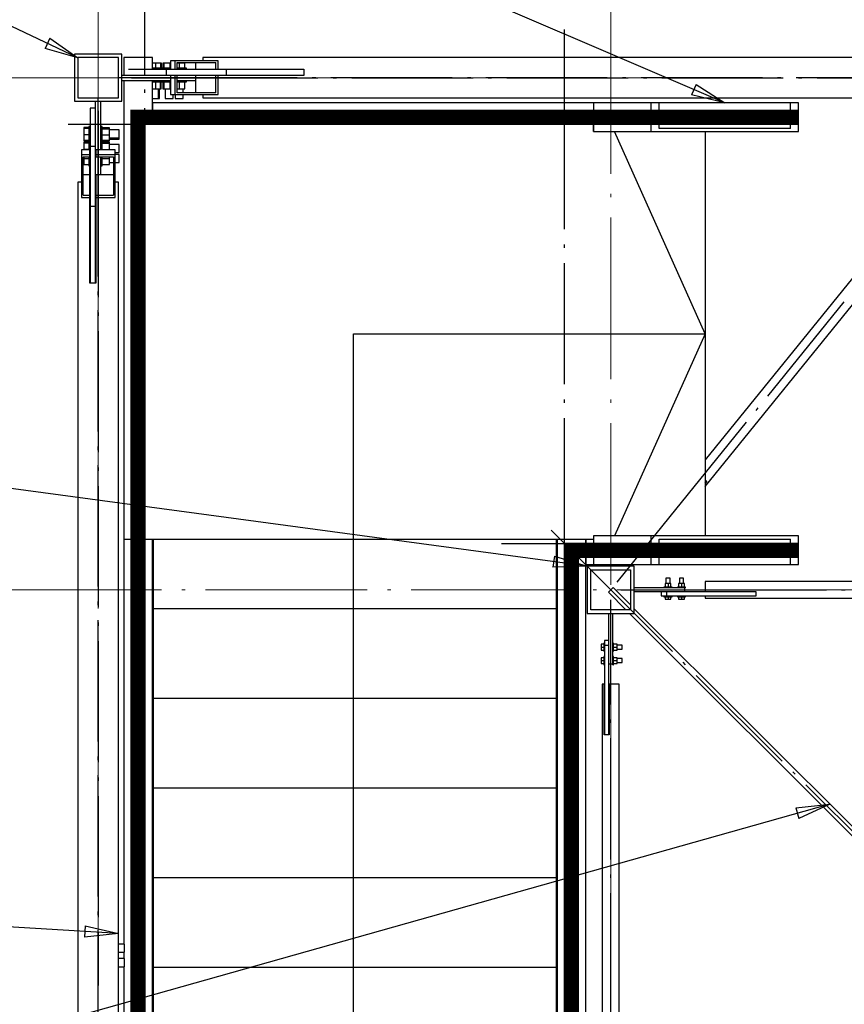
# Paper-space layout 'A0 Advance Steel' of a CAD drawing. Header units: millimetres. Extents: x 228 to 822, y 214 to 634.
# Tile 58 of 76: x 577 to 602, y 300 to 329. Entities that reach past the tile are written whole.
import ezdxf

# ---------------------------------------------------------------- set-up
doc = ezdxf.new("R2010")
doc.units = ezdxf.units.MM
doc.linetypes.add('1 1', pattern=[2, 1, -1])
doc.linetypes.add('ACAD_ISO04W100', pattern=[30, 24, -3, 0, -3])
doc.layers.get('0').update_dxf_attribs({"linetype": 'CONTINUOUS'})
for name, color, linetype in [('AS_Belki', 145, 'CONTINUOUS'), ('AS_Blachy', 30, 'CONTINUOUS'), ('AS_Kraty', 9, 'CONTINUOUS'), ('AS_Schody', 253, 'CONTINUOUS'), ('AS_Sruby', 9, 'CONTINUOUS')]:
    doc.layers.add(name, color=color, linetype=linetype)

# ---------------------------------------------------------------- blocks, each defined once
blk = doc.blocks.new('324ewdsczxzxcz')
at = {"linetype": 'ACAD_ISO04W100', "lineweight": 5, "ltscale": 0.2}
for p, q in [((303.229, 244.968, -5394.472), (303.229, 340.131, -5394.472)), ((318.429, 244.968), (318.429, 340.131)), ((378.311, 321.018, -2695.986), (283.147, 321.018, -2695.986)), ((378.311, 305.818, -2695.986), (283.147, 305.818, -2695.986))]:
    blk.add_line(p, q, dxfattribs=at)

psp = doc.layouts.new('A0 Advance Steel')

# ---------------------------------------------------------------- linework, layer by layer
at = {"color": 0, "linetype": 'ByBlock', "lineweight": -2}
for p, q in [((578.329, 328.425), (578.186, 328.124)), ((578.329, 328.425), (579.16, 327.845)), ((579.16, 327.845), (578.186, 328.124)), ((597.49, 327.052), (597.359, 326.746)), ((597.49, 327.052), (598.344, 326.505)), ((598.344, 326.505), (597.359, 326.746)), ((593.292, 313.054), (593.247, 312.724)), ((593.292, 313.054), (594.26, 312.755)), ((594.26, 312.755), (593.247, 312.724)), ((600.453, 305.585), (601.46, 305.697)), ((601.46, 305.697), (600.543, 305.265)), ((600.453, 305.585), (600.543, 305.265)), ((579.372, 302.082), (579.352, 301.75)), ((579.372, 302.082), (580.36, 301.856)), ((580.36, 301.856), (579.352, 301.75))]:
    psp.add_line(p, q, dxfattribs=at)
psp.add_line((597.76, 319.655), (595.071, 313.655, -15726.848))
at = {"color": 7}
for points in [[(598.344, 326.505), (569.326, 338.951), (560.006, 338.951)], [(579.16, 327.845), (570.111, 332.153), (551.279, 332.153)], [(594.26, 312.755), (570.051, 316.023), (551.219, 316.023)], [(601.46, 305.697), (567.43, 296.097), (558.501, 296.097)], [(580.36, 301.856), (568.049, 302.601), (551.16, 302.601)]]:
    psp.add_lwpolyline(points, dxfattribs=at)
at = {"linetype": '1 1', "transparency": 33554559, "const_width": 0.45, "elevation": 26982.64}
for points in [[(618.371, 273.429), (580.943, 273.429), (580.943, 326.08), (600.527, 326.08)], [(600.527, 313.23), (593.793, 313.23), (593.793, 286.279), (618.371, 286.279)]]:
    psp.add_lwpolyline(points, dxfattribs=at)
psp.add_lwpolyline([(616.8, 279.854), (587.333, 279.854), (587.333, 319.655), (597.76, 319.655), (595.071, 325.655)])
at = {"layer": 'AS_Belki', "linetype": 'Continuous', "ltscale": 0.15}
for p, q in [((580.46, 327.955), (579.06, 327.955)), ((579.06, 327.955), (579.06, 326.555)), ((580.46, 326.555), (580.46, 327.955)), ((580.36, 327.855), (579.16, 327.855)), ((579.16, 327.855), (579.16, 326.655)), ((580.36, 326.655), (580.36, 327.855)), ((582.043, 327.755), (581.9, 327.755)), ((581.9, 327.755), (581.9, 327.505)), ((583.315, 327.755), (582.043, 327.755)), ((582.043, 327.505), (582.043, 327.755)), ((582.107, 327.705), (583.251, 327.705)), ((582.107, 327.505), (582.107, 327.705)), ((582.647, 327.705), (582.647, 327.505)), ((631.66, 327.855), (582.86, 327.855)), ((582.86, 327.855), (582.86, 327.755)), ((583.251, 327.505), (583.251, 327.705)), ((583.315, 327.505), (583.315, 327.755)), ((581.9, 327.505), (582.043, 327.505)), ((582.043, 327.325), (581.9, 327.325)), ((581.9, 327.325), (581.9, 326.755)), ((582.043, 327.505), (582.107, 327.505)), ((582.107, 327.325), (582.043, 327.325)), ((582.043, 326.755), (582.043, 327.325)), ((582.107, 326.805), (582.107, 327.325)), ((582.38, 327.505), (582.647, 327.505)), ((582.647, 327.505), (583.251, 327.505)), ((583.251, 327.325), (582.647, 327.325)), ((582.647, 327.325), (582.647, 326.805)), ((583.251, 327.505), (583.315, 327.505)), ((583.315, 327.325), (583.251, 327.325)), ((583.251, 326.805), (583.251, 327.325)), ((583.315, 327.505), (585.86, 327.505)), ((583.315, 326.755), (583.315, 327.325)), ((585.86, 327.325), (583.315, 327.325)), ((583.754, 327.505), (583.754, 327.495)), ((583.754, 327.335), (583.754, 327.325)), ((585.86, 327.505), (585.86, 327.495)), ((585.86, 327.335), (585.86, 327.325)), ((581.9, 326.755), (582.043, 326.755)), ((582.043, 326.755), (583.315, 326.755)), ((583.251, 326.805), (582.107, 326.805)), ((582.86, 326.755), (582.86, 326.655)), ((579.06, 326.555), (580.46, 326.555)), ((579.16, 326.655), (580.36, 326.655)), ((582.86, 326.655), (631.66, 326.655)), ((605.462, 325.43), (597.76, 315.913)), ((579.51, 325.115), (579.26, 325.115)), ((579.26, 325.115), (579.26, 324.972)), ((579.26, 324.972), (579.51, 324.972)), ((579.26, 324.972), (579.26, 323.701)), ((579.51, 324.972), (579.51, 325.115)), ((579.51, 324.909), (579.51, 324.972)), ((580.26, 325.115), (579.69, 325.115)), ((579.69, 325.115), (579.69, 324.972)), ((579.69, 324.972), (580.26, 324.972)), ((579.69, 324.972), (579.69, 324.909)), ((580.26, 324.972), (580.26, 325.115)), ((580.26, 323.701), (580.26, 324.972)), ((597.76, 315.118), (605.851, 325.116)), ((579.31, 324.909), (579.51, 324.909)), ((579.31, 323.764), (579.31, 324.909)), ((579.69, 324.909), (580.21, 324.909)), ((580.21, 324.909), (580.21, 323.764)), ((579.51, 324.368), (579.31, 324.368)), ((579.51, 324.368), (579.51, 324.635)), ((579.51, 323.764), (579.51, 324.368)), ((580.21, 324.368), (579.69, 324.368)), ((579.69, 324.368), (579.69, 323.764)), ((579.26, 324.155), (579.16, 324.155)), ((579.16, 324.155), (579.16, 275.355)), ((580.36, 324.155), (580.26, 324.155)), ((580.36, 275.355), (580.36, 324.155)), ((579.26, 323.701), (579.51, 323.701)), ((579.31, 323.764), (579.51, 323.764)), ((579.51, 323.701), (579.51, 323.764)), ((579.51, 321.155), (579.51, 323.701)), ((579.69, 323.764), (580.21, 323.764)), ((579.69, 323.764), (579.69, 323.701)), ((579.69, 323.701), (580.26, 323.701)), ((579.69, 323.701), (579.69, 321.155)), ((579.52, 323.262), (579.51, 323.262)), ((579.69, 323.262), (579.68, 323.262)), ((579.52, 321.155), (579.51, 321.155)), ((579.69, 321.155), (579.68, 321.155)), ((597.813, 315.278), (597.76, 315.213)), ((597.805, 315.285), (597.813, 315.278)), ((595.66, 312.755), (594.26, 312.755)), ((594.26, 312.755), (594.26, 311.355)), ((595.66, 311.355), (595.66, 312.755)), ((594.37, 312.645), (595.55, 312.645)), ((594.37, 311.465), (594.37, 312.645)), ((595.55, 312.645), (595.55, 311.465)), ((595.01, 312.105), (594.96, 312.055)), ((595.031, 312.126), (595.01, 312.105)), ((595.55, 311.607), (595.031, 312.126)), ((616.76, 312.305), (597.76, 312.305)), ((597.76, 312.305), (597.76, 312.005)), ((594.91, 312.005), (594.89, 311.984)), ((594.89, 311.984), (595.409, 311.465)), ((594.96, 312.055), (594.91, 312.005)), ((597.76, 312.005), (599.26, 312.005)), ((599.26, 311.865), (597.76, 311.865)), ((597.76, 311.865), (597.76, 311.805)), ((597.76, 311.805), (616.76, 311.805)), ((599.26, 312.005), (599.26, 311.995)), ((599.26, 311.875), (599.26, 311.865)), ((594.26, 311.355), (595.66, 311.355)), ((595.55, 311.465), (594.37, 311.465)), ((595.519, 311.355), (607.119, 299.755)), ((607.26, 299.897), (595.66, 311.497)), ((594.77, 309.255), (594.71, 309.255)), ((594.71, 309.255), (594.71, 290.255)), ((594.77, 307.755), (594.77, 309.255)), ((595.21, 309.255), (594.91, 309.255)), ((594.91, 309.255), (594.91, 307.755)), ((595.21, 290.255), (595.21, 309.255)), ((594.78, 307.755), (594.77, 307.755)), ((594.91, 307.755), (594.9, 307.755))]:
    psp.add_line(p, q, dxfattribs=at)
at = {"layer": 'AS_Belki', "color": 10, "linetype": 'ACAD_ISO04W100', "ltscale": 0.15}
for points in [[(579.76, 327.255), (579.76, 327.255), (579.76, 327.255), (579.76, 327.255)], [(634.16, 327.255), (631.66, 327.255), (582.86, 327.255), (580.36, 327.255)], [(580.749, 327.255), (582.294, 327.255), (582.679, 327.255), (584.224, 327.255)], [(581.134, 327.255), (582.679, 327.255), (605.16, 327.255), (606.704, 327.255)], [(595.149, 312.288), (596.722, 314.232), (605.656, 325.273), (607.229, 327.216)], [(579.76, 272.855), (579.76, 275.355), (579.76, 324.155), (579.76, 326.655)], [(579.76, 326.267), (579.76, 324.722), (579.76, 324.337), (579.76, 322.792)], [(579.76, 325.881), (579.76, 324.337), (579.76, 301.856), (579.76, 300.311)], [(621.328, 285.687), (619.56, 287.455), (594.96, 312.055), (593.193, 313.823)], [(594.96, 312.055), (594.96, 312.055), (594.96, 312.055), (594.96, 312.055)], [(595.26, 312.055), (597.76, 312.055), (616.76, 312.055), (619.26, 312.055)], [(594.96, 287.755), (594.96, 290.255), (594.96, 309.255), (594.96, 311.755)]]:
    psp.add_lwpolyline(points, dxfattribs=at)
at = {"layer": 'AS_Blachy', "linetype": 'Continuous', "ltscale": 0.15}
for p, q in [((580.46, 327.335), (581.542, 327.335)), ((581.789, 327.495), (580.662, 327.495)), ((581.542, 327.335), (581.789, 327.335)), ((583.569, 327.495), (581.789, 327.495)), ((581.789, 327.335), (581.789, 327.495)), ((581.789, 327.335), (583.569, 327.335)), ((581.908, 327.335), (581.908, 327.325)), ((582.76, 327.325), (582.76, 327.335)), ((583.569, 327.335), (583.569, 327.495)), ((585.86, 327.495), (583.569, 327.495)), ((583.569, 327.335), (585.86, 327.335)), ((585.86, 327.495), (585.86, 327.335)), ((580.46, 327.175), (581.846, 327.175)), ((581.846, 327.175), (581.9, 327.175)), ((582.107, 327.175), (582.16, 327.175)), ((582.16, 327.175), (582.647, 327.175)), ((579.68, 325.474), (579.68, 326.555)), ((579.84, 325.17), (579.84, 326.555)), ((579.68, 326.354), (579.52, 326.354)), ((579.52, 326.354), (579.52, 326.057)), ((579.52, 326.057), (579.52, 325.227)), ((579.68, 325.227), (579.68, 325.474)), ((579.52, 325.227), (579.68, 325.227)), ((579.52, 325.227), (579.52, 323.446)), ((579.68, 323.446), (579.68, 325.227)), ((579.69, 325.108), (579.68, 325.108)), ((579.84, 325.115), (579.84, 325.17)), ((579.84, 324.855), (579.84, 324.909)), ((579.84, 324.368), (579.84, 324.855)), ((579.68, 324.255), (579.69, 324.255)), ((579.52, 323.446), (579.68, 323.446)), ((579.52, 323.446), (579.52, 321.155)), ((579.68, 321.155), (579.68, 323.446)), ((579.68, 321.155), (579.52, 321.155)), ((597.76, 315.321), (597.805, 315.285)), ((597.76, 315.229), (597.805, 315.285)), ((581.398, 311.752), (581.398, 313.555)), ((593.338, 313.555), (593.338, 313.152)), ((593.338, 313.102), (593.338, 311.502)), ((595.607, 312.805), (595.63, 312.787)), ((595.63, 312.787), (595.645, 312.805)), ((597.16, 312.115), (595.66, 312.115)), ((597.16, 311.995), (597.16, 312.115)), ((597.16, 311.995), (595.66, 311.995)), ((596.46, 311.995), (596.46, 311.875)), ((596.46, 311.875), (596.61, 311.875)), ((596.61, 311.995), (596.61, 311.875)), ((596.61, 311.875), (599.26, 311.875)), ((599.26, 311.995), (597.16, 311.995)), ((599.26, 311.995), (599.26, 311.875)), ((581.368, 311.502), (581.398, 311.502)), ((581.398, 311.502), (581.398, 311.702)), ((581.398, 311.192), (581.398, 311.502)), ((593.338, 311.502), (593.338, 310.842)), ((593.338, 311.502), (593.368, 311.502)), ((594.9, 309.855), (594.9, 311.355)), ((595.02, 309.855), (595.02, 311.355)), ((581.398, 308.842), (581.398, 311.142)), ((593.338, 310.792), (593.338, 308.842)), ((594.9, 310.555), (594.78, 310.555)), ((594.78, 310.555), (594.78, 310.405)), ((594.9, 310.405), (594.78, 310.405)), ((594.78, 310.405), (594.78, 307.755)), ((594.9, 307.755), (594.9, 309.855)), ((594.9, 309.855), (595.02, 309.855)), ((581.368, 308.842), (581.398, 308.842)), ((581.398, 306.181), (581.398, 308.842)), ((593.338, 308.842), (593.338, 308.731)), ((593.338, 308.842), (593.368, 308.842)), ((593.338, 308.681), (593.338, 306.181)), ((594.9, 307.755), (594.78, 307.755)), ((581.368, 306.181), (581.398, 306.181)), ((581.398, 305.87), (581.398, 306.181)), ((593.338, 306.181), (593.338, 303.52)), ((593.338, 306.181), (593.368, 306.181)), ((581.398, 303.52), (581.398, 305.82)), ((581.368, 303.52), (581.398, 303.52)), ((581.398, 300.859), (581.398, 303.52)), ((593.338, 303.52), (593.338, 303.409)), ((593.338, 303.52), (593.368, 303.52)), ((593.338, 303.359), (593.338, 300.859)), ((581.368, 300.859), (581.398, 300.859)), ((581.398, 300.548), (581.398, 300.859)), ((593.338, 300.859), (593.338, 299.048)), ((593.338, 300.859), (593.368, 300.859)), ((581.398, 298.198), (581.398, 300.498))]:
    psp.add_line(p, q, dxfattribs=at)
at = {"layer": 'AS_Kraty', "linetype": 'Continuous', "ltscale": 0.15}
for p, q in [((594.452, 326.055), (580.96, 326.055)), ((580.96, 326.055), (580.96, 313.555)), ((594.452, 326.036), (594.452, 326.055)), ((594.452, 325.836), (594.452, 326.036)), ((594.452, 325.786), (594.452, 325.836)), ((594.452, 325.655), (594.452, 325.786)), ((594.452, 325.655), (595.071, 325.655)), ((597.76, 325.655), (597.76, 313.655)), ((580.96, 313.555), (594.452, 313.555)), ((595.071, 313.655), (594.452, 313.655)), ((594.452, 313.655), (594.452, 313.555)), ((593.338, 313.152), (593.338, 313.102)), ((581.398, 311.702), (581.398, 311.752)), ((581.398, 311.502), (593.338, 311.502)), ((581.398, 311.142), (581.398, 311.192)), ((593.338, 310.842), (593.338, 310.792)), ((581.398, 308.842), (593.338, 308.842)), ((593.338, 308.731), (593.338, 308.681)), ((581.398, 306.181), (593.338, 306.181)), ((581.398, 305.82), (581.398, 305.87)), ((581.398, 303.52), (593.338, 303.52)), ((593.338, 303.409), (593.338, 303.359)), ((581.398, 300.859), (593.338, 300.859)), ((581.398, 300.498), (581.398, 300.548))]:
    psp.add_line(p, q, dxfattribs=at)
at = {"layer": 'AS_Schody', "linetype": 'Continuous', "ltscale": 0.15}
for p, q in [((581.368, 327.855), (580.518, 327.855)), ((580.518, 327.855), (580.518, 327.335)), ((581.368, 327.495), (581.368, 327.855)), ((580.518, 327.175), (580.518, 313.555)), ((581.368, 326.055), (581.368, 327.175)), ((594.452, 326.505), (581.37, 326.505)), ((581.37, 326.505), (581.37, 326.055)), ((596.16, 326.505), (594.452, 326.505)), ((594.452, 326.505), (594.452, 325.655)), ((596.396, 326.505), (596.16, 326.505)), ((596.16, 325.655), (596.16, 326.505)), ((600.291, 326.505), (596.396, 326.505)), ((596.396, 325.75), (596.396, 326.505)), ((600.527, 326.505), (600.291, 326.505)), ((600.291, 325.75), (600.291, 326.505)), ((600.527, 325.655), (600.527, 326.505)), ((594.218, 326.185), (593.368, 326.185)), ((593.368, 326.185), (593.368, 326.055)), ((594.218, 326.055), (594.218, 326.185)), ((595.071, 325.655), (596.16, 325.655)), ((596.16, 325.655), (600.527, 325.655)), ((600.291, 325.75), (596.396, 325.75)), ((580.518, 313.555), (580.518, 301.542)), ((580.518, 313.555), (580.96, 313.555)), ((581.368, 287.555), (581.368, 313.555)), ((593.368, 313.555), (593.368, 287.555)), ((594.218, 286.947), (594.218, 313.555)), ((594.22, 313.555), (594.22, 312.805)), ((594.452, 313.555), (594.452, 312.805)), ((596.16, 313.655), (595.071, 313.655)), ((600.527, 313.655), (596.16, 313.655)), ((596.16, 312.805), (596.16, 313.655)), ((596.396, 313.56), (600.291, 313.56)), ((596.396, 312.805), (596.396, 313.56)), ((600.291, 312.805), (600.291, 313.56)), ((600.527, 312.805), (600.527, 313.655)), ((594.22, 312.805), (594.452, 312.805)), ((594.452, 312.805), (596.16, 312.805)), ((596.16, 312.805), (596.396, 312.805)), ((596.396, 312.805), (600.291, 312.805)), ((600.291, 312.805), (600.527, 312.805)), ((580.518, 301.304), (580.518, 301.11)), ((580.518, 300.872), (580.518, 298.639))]:
    psp.add_line(p, q, dxfattribs=at)
at = {"layer": 'AS_Schody', "color": 10, "linetype": 'ACAD_ISO04W100', "ltscale": 0.15}
for points in [[(581.145, 311.055), (581.145, 313.555), (581.145, 327.855), (581.145, 330.355)], [(593.591, 311.055), (593.591, 313.555), (593.591, 326.185), (593.591, 328.685)], [(578.87, 325.878), (581.37, 325.878), (595.171, 325.878), (597.671, 325.878)], [(592.423, 325.878), (594.511, 325.878), (598.344, 325.878), (600.432, 325.878)], [(581.145, 284.917), (581.145, 287.006), (581.145, 314.214), (581.145, 316.303)], [(593.591, 284.917), (593.591, 287.006), (593.591, 314.214), (593.591, 316.303)], [(591.72, 313.432), (594.22, 313.432), (595.171, 313.432), (597.671, 313.432)], [(592.423, 313.432), (594.511, 313.432), (598.344, 313.432), (600.432, 313.432)]]:
    psp.add_lwpolyline(points, dxfattribs=at)
at = {"layer": 'AS_Sruby', "linetype": 'Continuous', "ltscale": 0.15}
for p, q in [((581.457, 327.685), (581.368, 327.685)), ((581.614, 327.685), (581.457, 327.685)), ((581.457, 327.685), (581.457, 327.535)), ((581.614, 327.535), (581.614, 327.685)), ((581.634, 327.685), (581.614, 327.685)), ((581.634, 327.535), (581.634, 327.685)), ((581.704, 327.685), (581.676, 327.685)), ((581.676, 327.685), (581.676, 327.535)), ((581.889, 327.685), (581.704, 327.685)), ((581.704, 327.685), (581.704, 327.535)), ((581.9, 327.685), (581.889, 327.685)), ((581.889, 327.685), (581.889, 327.535)), ((582.16, 327.685), (582.107, 327.685)), ((582.334, 327.685), (582.16, 327.685)), ((582.16, 327.685), (582.16, 327.535)), ((582.334, 327.535), (582.334, 327.685)), ((581.402, 327.535), (581.368, 327.535)), ((581.446, 327.535), (581.402, 327.535)), ((581.488, 327.535), (581.446, 327.535)), ((581.528, 327.535), (581.488, 327.535)), ((581.565, 327.535), (581.528, 327.535)), ((581.596, 327.535), (581.565, 327.535)), ((581.62, 327.535), (581.596, 327.535)), ((581.638, 327.535), (581.62, 327.535)), ((581.642, 327.535), (581.638, 327.535)), ((581.649, 327.535), (581.642, 327.535)), ((581.642, 327.535), (581.642, 327.495)), ((581.665, 327.535), (581.649, 327.535)), ((581.688, 327.535), (581.665, 327.535)), ((581.718, 327.535), (581.688, 327.535)), ((581.753, 327.535), (581.718, 327.535)), ((581.793, 327.535), (581.753, 327.535)), ((581.835, 327.535), (581.793, 327.535)), ((581.878, 327.535), (581.835, 327.535)), ((581.901, 327.535), (581.878, 327.535)), ((582.08, 327.495), (582.08, 327.505)), ((582.118, 327.535), (582.106, 327.535)), ((582.16, 327.535), (582.118, 327.535)), ((582.203, 327.535), (582.16, 327.535)), ((582.245, 327.535), (582.203, 327.535)), ((582.283, 327.535), (582.245, 327.535)), ((582.316, 327.535), (582.283, 327.535)), ((582.343, 327.535), (582.316, 327.535)), ((582.364, 327.535), (582.343, 327.535)), ((582.376, 327.535), (582.364, 327.535)), ((582.38, 327.535), (582.376, 327.535)), ((582.38, 327.495), (582.38, 327.535)), ((581.368, 327.135), (581.402, 327.135)), ((581.402, 327.135), (581.446, 327.135)), ((581.446, 327.135), (581.488, 327.135)), ((581.457, 327.135), (581.457, 326.92)), ((581.488, 327.135), (581.528, 327.135)), ((581.528, 327.135), (581.565, 327.135)), ((581.565, 327.135), (581.596, 327.135)), ((581.596, 327.135), (581.62, 327.135)), ((581.612, 326.92), (581.612, 327.135)), ((581.62, 327.135), (581.638, 327.135)), ((581.632, 326.92), (581.632, 327.135)), ((581.638, 327.135), (581.642, 327.135)), ((581.642, 327.175), (581.642, 327.135)), ((581.642, 327.135), (581.649, 327.135)), ((581.649, 327.135), (581.665, 327.135)), ((581.665, 327.135), (581.688, 327.135)), ((581.678, 327.135), (581.678, 326.92)), ((581.688, 327.135), (581.718, 327.135)), ((581.706, 327.135), (581.706, 326.92)), ((581.718, 327.135), (581.753, 327.135)), ((581.753, 327.135), (581.793, 327.135)), ((581.793, 327.135), (581.835, 327.135)), ((581.835, 327.135), (581.878, 327.135)), ((581.878, 327.135), (581.901, 327.135)), ((581.889, 327.135), (581.889, 326.92)), ((582.106, 327.135), (582.118, 327.135)), ((582.118, 327.135), (582.16, 327.135)), ((582.16, 327.135), (582.203, 327.135)), ((582.16, 327.135), (582.16, 326.92)), ((582.203, 327.135), (582.245, 327.135)), ((582.245, 327.135), (582.283, 327.135)), ((582.283, 327.135), (582.316, 327.135)), ((582.316, 327.135), (582.343, 327.135)), ((582.332, 326.92), (582.332, 327.135)), ((582.343, 327.135), (582.364, 327.135)), ((582.364, 327.135), (582.376, 327.135)), ((582.376, 327.135), (582.38, 327.135)), ((582.38, 327.135), (582.38, 327.175)), ((581.368, 326.92), (581.457, 326.92)), ((581.457, 326.92), (581.612, 326.92)), ((581.548, 326.635), (581.548, 326.92)), ((581.58, 326.635), (581.58, 326.92)), ((581.612, 326.92), (581.632, 326.92)), ((581.678, 326.92), (581.706, 326.92)), ((581.706, 326.92), (581.889, 326.92)), ((581.742, 326.92), (581.742, 326.635)), ((581.889, 326.92), (581.9, 326.92)), ((581.98, 326.635), (581.98, 326.755)), ((582.04, 326.755), (582.04, 326.635)), ((582.107, 326.92), (582.16, 326.92)), ((582.16, 326.92), (582.332, 326.92)), ((582.28, 326.805), (582.28, 326.92)), ((582.28, 326.635), (582.28, 326.755)), ((581.368, 326.635), (581.37, 326.635)), ((581.37, 326.635), (581.414, 326.635)), ((581.414, 326.635), (581.461, 326.635)), ((581.461, 326.635), (581.503, 326.635)), ((581.503, 326.635), (581.533, 326.635)), ((581.533, 326.635), (581.548, 326.635)), ((581.548, 326.635), (581.571, 326.635)), ((581.571, 326.635), (581.58, 326.635)), ((581.742, 326.635), (581.746, 326.635)), ((581.746, 326.635), (581.767, 326.635)), ((581.767, 326.635), (581.802, 326.635)), ((581.802, 326.635), (581.847, 326.635)), ((581.847, 326.635), (581.893, 326.635)), ((581.893, 326.635), (581.935, 326.635)), ((581.935, 326.635), (581.966, 326.635)), ((581.966, 326.635), (581.98, 326.635)), ((582.04, 326.635), (582.05, 326.635)), ((582.05, 326.635), (582.076, 326.635)), ((582.076, 326.635), (582.115, 326.635)), ((582.115, 326.635), (582.16, 326.635)), ((582.16, 326.635), (582.206, 326.635)), ((582.206, 326.635), (582.245, 326.635)), ((582.245, 326.635), (582.271, 326.635)), ((582.271, 326.635), (582.28, 326.635)), ((579.48, 325.773), (579.33, 325.773)), ((579.33, 325.773), (579.33, 325.744)), ((579.48, 325.744), (579.33, 325.744)), ((579.33, 325.744), (579.33, 325.559)), ((579.48, 325.559), (579.33, 325.559)), ((579.33, 325.559), (579.33, 325.401)), ((579.52, 325.806), (579.48, 325.806)), ((579.48, 325.806), (579.48, 325.799)), ((579.48, 325.799), (579.48, 325.783)), ((579.48, 325.783), (579.48, 325.76)), ((579.48, 325.76), (579.48, 325.73)), ((579.48, 325.73), (579.48, 325.695)), ((579.48, 325.695), (579.48, 325.655)), ((579.48, 325.655), (579.48, 325.613)), ((579.48, 325.613), (579.48, 325.57)), ((579.48, 325.57), (579.48, 325.528)), ((579.88, 325.806), (579.84, 325.806)), ((579.88, 325.799), (579.88, 325.806)), ((579.88, 325.783), (579.88, 325.799)), ((579.88, 325.76), (579.88, 325.783)), ((580.095, 325.771), (579.88, 325.771)), ((579.88, 325.73), (579.88, 325.76)), ((579.88, 325.742), (580.095, 325.742)), ((579.88, 325.695), (579.88, 325.73)), ((579.88, 325.655), (579.88, 325.695)), ((579.88, 325.613), (579.88, 325.655)), ((579.88, 325.57), (579.88, 325.613)), ((579.88, 325.528), (579.88, 325.57)), ((579.88, 325.559), (580.095, 325.559)), ((580.095, 325.742), (580.095, 325.771)), ((580.095, 325.559), (580.095, 325.742)), ((580.38, 325.706), (580.095, 325.706)), ((580.095, 325.403), (580.095, 325.559)), ((580.38, 325.703), (580.38, 325.706)), ((580.38, 325.681), (580.38, 325.703)), ((580.38, 325.646), (580.38, 325.681)), ((580.38, 325.601), (580.38, 325.646)), ((580.38, 325.555), (580.38, 325.601)), ((580.38, 325.513), (580.38, 325.555)), ((579.33, 325.401), (579.48, 325.401)), ((579.33, 325.401), (579.33, 325.382)), ((579.33, 325.382), (579.48, 325.382)), ((579.48, 325.34), (579.33, 325.34)), ((579.33, 325.34), (579.33, 325.312)), ((579.48, 325.312), (579.33, 325.312)), ((579.33, 325.312), (579.33, 325.126)), ((579.48, 325.528), (579.48, 325.487)), ((579.48, 325.487), (579.48, 325.451)), ((579.48, 325.451), (579.48, 325.42)), ((579.48, 325.42), (579.48, 325.395)), ((579.48, 325.395), (579.48, 325.378)), ((579.48, 325.378), (579.48, 325.374)), ((579.52, 325.374), (579.48, 325.374)), ((579.48, 325.374), (579.48, 325.366)), ((579.48, 325.366), (579.48, 325.351)), ((579.48, 325.351), (579.48, 325.327)), ((579.48, 325.327), (579.48, 325.298)), ((579.48, 325.298), (579.48, 325.262)), ((579.48, 325.262), (579.48, 325.223)), ((579.88, 325.374), (579.84, 325.374)), ((579.88, 325.487), (579.88, 325.528)), ((579.88, 325.451), (579.88, 325.487)), ((579.88, 325.42), (579.88, 325.451)), ((579.88, 325.395), (579.88, 325.42)), ((579.88, 325.403), (580.095, 325.403)), ((579.88, 325.378), (579.88, 325.395)), ((579.88, 325.384), (580.095, 325.384)), ((579.88, 325.374), (579.88, 325.378)), ((579.88, 325.366), (579.88, 325.374)), ((579.88, 325.351), (579.88, 325.366)), ((579.88, 325.327), (579.88, 325.351)), ((580.095, 325.338), (579.88, 325.338)), ((579.88, 325.298), (579.88, 325.327)), ((579.88, 325.31), (580.095, 325.31)), ((579.88, 325.262), (579.88, 325.298)), ((579.88, 325.223), (579.88, 325.262)), ((580.095, 325.468), (580.38, 325.468)), ((580.095, 325.435), (580.38, 325.435)), ((580.095, 325.384), (580.095, 325.403)), ((580.095, 325.31), (580.095, 325.338)), ((580.095, 325.126), (580.095, 325.31)), ((580.38, 325.274), (580.095, 325.274)), ((580.38, 325.482), (580.38, 325.513)), ((580.38, 325.468), (580.38, 325.482)), ((580.38, 325.444), (580.38, 325.467)), ((580.38, 325.435), (580.38, 325.444)), ((580.38, 325.27), (580.38, 325.274)), ((580.38, 325.249), (580.38, 325.27)), ((580.38, 325.213), (580.38, 325.249)), ((579.48, 325.126), (579.33, 325.126)), ((579.33, 325.126), (579.33, 325.115)), ((579.48, 325.223), (579.48, 325.181)), ((579.48, 325.181), (579.48, 325.138)), ((579.48, 325.138), (579.48, 325.115)), ((579.88, 325.181), (579.88, 325.223)), ((579.88, 325.138), (579.88, 325.181)), ((579.88, 325.115), (579.88, 325.138)), ((579.88, 325.126), (580.095, 325.126)), ((580.095, 325.115), (580.095, 325.126)), ((580.26, 325.035), (580.38, 325.035)), ((580.38, 324.975), (580.26, 324.975)), ((580.38, 325.169), (580.38, 325.213)), ((580.38, 325.122), (580.38, 325.169)), ((580.38, 325.08), (580.38, 325.122)), ((580.38, 325.05), (580.38, 325.08)), ((580.38, 325.035), (580.38, 325.05)), ((580.38, 324.966), (580.38, 324.975)), ((580.38, 324.94), (580.38, 324.966)), ((579.33, 324.909), (579.33, 324.855)), ((579.33, 324.855), (579.48, 324.855)), ((579.33, 324.855), (579.33, 324.682)), ((579.33, 324.682), (579.48, 324.682)), ((579.48, 324.909), (579.48, 324.898)), ((579.48, 324.898), (579.48, 324.855)), ((579.48, 324.855), (579.48, 324.812)), ((579.48, 324.812), (579.48, 324.771)), ((579.48, 324.771), (579.48, 324.733)), ((579.48, 324.733), (579.48, 324.7)), ((579.48, 324.7), (579.48, 324.672)), ((579.48, 324.672), (579.48, 324.652)), ((579.51, 324.935), (579.52, 324.935)), ((579.88, 324.898), (579.88, 324.909)), ((579.88, 324.855), (579.88, 324.898)), ((579.88, 324.855), (580.095, 324.855)), ((579.88, 324.812), (579.88, 324.855)), ((579.88, 324.771), (579.88, 324.812)), ((579.88, 324.733), (579.88, 324.771)), ((579.88, 324.7), (579.88, 324.733)), ((579.88, 324.672), (579.88, 324.7)), ((579.88, 324.684), (580.095, 324.684)), ((579.88, 324.652), (579.88, 324.672)), ((580.095, 324.855), (580.095, 324.909)), ((580.095, 324.684), (580.095, 324.855)), ((580.095, 324.735), (580.21, 324.735)), ((580.26, 324.735), (580.38, 324.735)), ((580.38, 324.901), (580.38, 324.94)), ((580.38, 324.855), (580.38, 324.901)), ((580.38, 324.809), (580.38, 324.855)), ((580.38, 324.77), (580.38, 324.809)), ((580.38, 324.744), (580.38, 324.77)), ((580.38, 324.735), (580.38, 324.744)), ((579.48, 324.652), (579.48, 324.639)), ((579.48, 324.639), (579.48, 324.635)), ((579.48, 324.635), (579.52, 324.635)), ((579.84, 324.635), (579.88, 324.635)), ((579.88, 324.639), (579.88, 324.652)), ((579.88, 324.635), (579.88, 324.639)), ((596.605, 312.4), (596.6, 312.4)), ((596.6, 312.4), (596.6, 312.248)), ((596.618, 312.4), (596.605, 312.4)), ((596.638, 312.4), (596.618, 312.4)), ((596.66, 312.4), (596.638, 312.4)), ((596.683, 312.4), (596.66, 312.4)), ((596.703, 312.4), (596.683, 312.4)), ((596.716, 312.4), (596.703, 312.4)), ((596.72, 312.4), (596.716, 312.4)), ((596.72, 312.248), (596.72, 312.4)), ((597.005, 312.4), (597, 312.4)), ((597, 312.4), (597, 312.248)), ((597.018, 312.4), (597.005, 312.4)), ((597.038, 312.4), (597.018, 312.4)), ((597.06, 312.4), (597.038, 312.4)), ((597.083, 312.4), (597.06, 312.4)), ((597.103, 312.4), (597.083, 312.4)), ((597.116, 312.4), (597.103, 312.4)), ((597.12, 312.4), (597.116, 312.4)), ((597.12, 312.248), (597.12, 312.4)), ((596.543, 312.14), (596.54, 312.14)), ((596.54, 312.14), (596.54, 312.115)), ((596.55, 312.14), (596.543, 312.14)), ((596.561, 312.14), (596.55, 312.14)), ((596.576, 312.14), (596.561, 312.14)), ((596.66, 312.248), (596.574, 312.248)), ((596.574, 312.248), (596.574, 312.14)), ((596.594, 312.14), (596.576, 312.14)), ((596.615, 312.14), (596.594, 312.14)), ((596.637, 312.14), (596.615, 312.14)), ((596.66, 312.14), (596.637, 312.14)), ((596.747, 312.248), (596.66, 312.248)), ((596.66, 312.248), (596.66, 312.14)), ((596.684, 312.14), (596.66, 312.14)), ((596.706, 312.14), (596.684, 312.14)), ((596.727, 312.14), (596.706, 312.14)), ((596.745, 312.14), (596.727, 312.14)), ((596.76, 312.14), (596.745, 312.14)), ((596.747, 312.14), (596.747, 312.248)), ((596.771, 312.14), (596.76, 312.14)), ((596.778, 312.14), (596.771, 312.14)), ((596.78, 312.14), (596.778, 312.14)), ((596.78, 312.115), (596.78, 312.14)), ((596.943, 312.14), (596.94, 312.14)), ((596.94, 312.14), (596.94, 312.115)), ((596.95, 312.14), (596.943, 312.14)), ((596.961, 312.14), (596.95, 312.14)), ((596.976, 312.14), (596.961, 312.14)), ((597.06, 312.248), (596.974, 312.248)), ((596.974, 312.248), (596.974, 312.14)), ((596.994, 312.14), (596.976, 312.14)), ((597.015, 312.14), (596.994, 312.14)), ((597.037, 312.14), (597.015, 312.14)), ((597.06, 312.14), (597.037, 312.14)), ((597.147, 312.248), (597.06, 312.248)), ((597.06, 312.248), (597.06, 312.14)), ((597.084, 312.14), (597.06, 312.14)), ((597.106, 312.14), (597.084, 312.14)), ((597.127, 312.14), (597.106, 312.14)), ((597.145, 312.14), (597.127, 312.14)), ((597.16, 312.14), (597.145, 312.14)), ((597.147, 312.14), (597.147, 312.248)), ((597.171, 312.14), (597.16, 312.14)), ((597.171, 312.115), (597.16, 312.115)), ((597.178, 312.14), (597.171, 312.14)), ((597.178, 312.115), (597.171, 312.115)), ((597.18, 312.14), (597.178, 312.14)), ((597.18, 312.115), (597.178, 312.115)), ((597.18, 312.115), (597.18, 312.14)), ((596.54, 311.875), (596.54, 311.85)), ((596.54, 311.85), (596.543, 311.85)), ((596.543, 311.85), (596.55, 311.85)), ((596.55, 311.85), (596.561, 311.85)), ((596.561, 311.85), (596.576, 311.85)), ((596.574, 311.85), (596.574, 311.775)), ((596.576, 311.85), (596.594, 311.85)), ((596.594, 311.85), (596.615, 311.85)), ((596.615, 311.85), (596.637, 311.85)), ((596.637, 311.85), (596.66, 311.85)), ((596.66, 311.85), (596.684, 311.85)), ((596.66, 311.85), (596.66, 311.775)), ((596.684, 311.85), (596.706, 311.85)), ((596.706, 311.85), (596.727, 311.85)), ((596.727, 311.85), (596.745, 311.85)), ((596.745, 311.85), (596.76, 311.85)), ((596.747, 311.775), (596.747, 311.85)), ((596.76, 311.85), (596.771, 311.85)), ((596.771, 311.85), (596.778, 311.85)), ((596.778, 311.85), (596.78, 311.85)), ((596.78, 311.85), (596.78, 311.875)), ((596.94, 311.875), (596.94, 311.85)), ((596.94, 311.85), (596.943, 311.85)), ((596.943, 311.85), (596.95, 311.85)), ((596.95, 311.85), (596.961, 311.85)), ((596.961, 311.85), (596.976, 311.85)), ((596.974, 311.85), (596.974, 311.775)), ((596.976, 311.85), (596.994, 311.85)), ((596.994, 311.85), (597.015, 311.85)), ((597.015, 311.85), (597.037, 311.85)), ((597.037, 311.85), (597.06, 311.85)), ((597.06, 311.85), (597.084, 311.85)), ((597.06, 311.85), (597.06, 311.775)), ((597.084, 311.85), (597.106, 311.85)), ((597.106, 311.85), (597.127, 311.85)), ((597.127, 311.85), (597.145, 311.85)), ((597.145, 311.85), (597.16, 311.85)), ((597.147, 311.775), (597.147, 311.85)), ((597.16, 311.85), (597.171, 311.85)), ((597.171, 311.85), (597.178, 311.85)), ((597.178, 311.85), (597.18, 311.85)), ((597.18, 311.85), (597.18, 311.875)), ((596.574, 311.775), (596.66, 311.775)), ((596.66, 311.775), (596.747, 311.775)), ((596.974, 311.775), (597.06, 311.775)), ((597.06, 311.775), (597.147, 311.775)), ((594.755, 310.442), (594.68, 310.442)), ((594.68, 310.442), (594.68, 310.355)), ((594.68, 310.355), (594.755, 310.355)), ((594.68, 310.355), (594.68, 310.268)), ((594.78, 310.475), (594.755, 310.475)), ((594.755, 310.475), (594.755, 310.473)), ((594.755, 310.473), (594.755, 310.466)), ((594.755, 310.466), (594.755, 310.455)), ((594.755, 310.455), (594.755, 310.44)), ((594.755, 310.44), (594.755, 310.422)), ((594.755, 310.422), (594.755, 310.401)), ((594.755, 310.401), (594.755, 310.379)), ((594.755, 310.379), (594.755, 310.355)), ((594.755, 310.355), (594.755, 310.332)), ((595.045, 310.475), (595.02, 310.475)), ((595.045, 310.473), (595.045, 310.475)), ((595.045, 310.466), (595.045, 310.473)), ((595.045, 310.455), (595.045, 310.466)), ((595.045, 310.44), (595.045, 310.455)), ((595.153, 310.442), (595.045, 310.442)), ((595.045, 310.422), (595.045, 310.44)), ((595.045, 310.401), (595.045, 310.422)), ((595.045, 310.379), (595.045, 310.401)), ((595.045, 310.355), (595.045, 310.379)), ((595.045, 310.355), (595.153, 310.355)), ((595.045, 310.332), (595.045, 310.355)), ((595.153, 310.355), (595.153, 310.442)), ((595.305, 310.415), (595.153, 310.415)), ((595.153, 310.268), (595.153, 310.355)), ((595.305, 310.411), (595.305, 310.415)), ((595.305, 310.398), (595.305, 310.411)), ((595.305, 310.378), (595.305, 310.398)), ((595.305, 310.355), (595.305, 310.378)), ((595.305, 310.332), (595.305, 310.355)), ((594.68, 310.268), (594.755, 310.268)), ((594.755, 310.042), (594.68, 310.042)), ((594.68, 310.042), (594.68, 309.955)), ((594.755, 310.332), (594.755, 310.309)), ((594.755, 310.309), (594.755, 310.288)), ((594.755, 310.288), (594.755, 310.27)), ((594.755, 310.27), (594.755, 310.255)), ((594.755, 310.255), (594.755, 310.244)), ((594.755, 310.244), (594.755, 310.237)), ((594.755, 310.237), (594.755, 310.235)), ((594.755, 310.235), (594.78, 310.235)), ((594.78, 310.075), (594.755, 310.075)), ((594.755, 310.075), (594.755, 310.073)), ((594.755, 310.073), (594.755, 310.066)), ((594.755, 310.066), (594.755, 310.055)), ((594.755, 310.055), (594.755, 310.04)), ((595.02, 310.235), (595.045, 310.235)), ((595.045, 310.075), (595.02, 310.075)), ((595.045, 310.309), (595.045, 310.332)), ((595.045, 310.288), (595.045, 310.309)), ((595.045, 310.27), (595.045, 310.288)), ((595.045, 310.255), (595.045, 310.27)), ((595.045, 310.268), (595.153, 310.268)), ((595.045, 310.244), (595.045, 310.255)), ((595.045, 310.237), (595.045, 310.244)), ((595.045, 310.235), (595.045, 310.237)), ((595.045, 310.073), (595.045, 310.075)), ((595.045, 310.066), (595.045, 310.073)), ((595.045, 310.055), (595.045, 310.066)), ((595.045, 310.04), (595.045, 310.055)), ((595.153, 310.042), (595.045, 310.042)), ((595.153, 310.295), (595.305, 310.295)), ((595.153, 309.955), (595.153, 310.042)), ((595.305, 310.313), (595.305, 310.332)), ((595.305, 310.3), (595.305, 310.313)), ((595.305, 310.295), (595.305, 310.3)), ((594.68, 309.955), (594.755, 309.955)), ((594.68, 309.955), (594.68, 309.868)), ((594.68, 309.868), (594.755, 309.868)), ((594.755, 310.04), (594.755, 310.022)), ((594.755, 310.022), (594.755, 310.001)), ((594.755, 310.001), (594.755, 309.979)), ((594.755, 309.979), (594.755, 309.955)), ((594.755, 309.955), (594.755, 309.932)), ((594.755, 309.932), (594.755, 309.909)), ((594.755, 309.909), (594.755, 309.888)), ((594.755, 309.888), (594.755, 309.87)), ((594.755, 309.87), (594.755, 309.855)), ((594.755, 309.855), (594.755, 309.844)), ((594.755, 309.844), (594.755, 309.837)), ((594.755, 309.837), (594.755, 309.835)), ((594.755, 309.835), (594.78, 309.835)), ((595.02, 309.844), (595.02, 309.855)), ((595.02, 309.837), (595.02, 309.844)), ((595.02, 309.835), (595.02, 309.837)), ((595.02, 309.835), (595.045, 309.835)), ((595.045, 310.022), (595.045, 310.04)), ((595.045, 310.001), (595.045, 310.022)), ((595.045, 309.979), (595.045, 310.001)), ((595.045, 309.955), (595.045, 309.979)), ((595.045, 309.955), (595.153, 309.955)), ((595.045, 309.932), (595.045, 309.955)), ((595.045, 309.909), (595.045, 309.932)), ((595.045, 309.888), (595.045, 309.909)), ((595.045, 309.87), (595.045, 309.888)), ((595.045, 309.855), (595.045, 309.87)), ((595.045, 309.868), (595.153, 309.868)), ((595.045, 309.844), (595.045, 309.855)), ((595.045, 309.837), (595.045, 309.844)), ((595.045, 309.835), (595.045, 309.837)), ((595.305, 310.015), (595.153, 310.015)), ((595.153, 309.868), (595.153, 309.955)), ((595.153, 309.895), (595.305, 309.895)), ((595.305, 310.011), (595.305, 310.015)), ((595.305, 309.998), (595.305, 310.011)), ((595.305, 309.978), (595.305, 309.998)), ((595.305, 309.955), (595.305, 309.978)), ((595.305, 309.932), (595.305, 309.955)), ((595.305, 309.913), (595.305, 309.932)), ((595.305, 309.9), (595.305, 309.913)), ((595.305, 309.895), (595.305, 309.9)), ((580.54, 301.542), (580.36, 301.542)), ((580.36, 301.304), (580.54, 301.304)), ((580.54, 301.539), (580.54, 301.542)), ((580.54, 301.518), (580.54, 301.539)), ((580.54, 301.482), (580.54, 301.518)), ((580.54, 301.438), (580.54, 301.482)), ((580.54, 301.391), (580.54, 301.438)), ((580.54, 301.349), (580.54, 301.391)), ((580.54, 301.319), (580.54, 301.349)), ((580.54, 301.304), (580.54, 301.319)), ((580.54, 301.11), (580.36, 301.11)), ((580.54, 301.106), (580.54, 301.11)), ((580.54, 301.085), (580.54, 301.106)), ((580.54, 301.05), (580.54, 301.085)), ((580.54, 301.005), (580.54, 301.05)), ((580.54, 300.958), (580.54, 301.005)), ((580.36, 300.872), (580.54, 300.872)), ((580.54, 300.917), (580.54, 300.958)), ((580.54, 300.886), (580.54, 300.917)), ((580.54, 300.872), (580.54, 300.886))]:
    psp.add_line(p, q, dxfattribs=at)

# ---------------------------------------------------------------- block references
psp.add_blockref('324ewdsczxzxcz', (276.531, 6.237, 21392.364))

doc.saveas('drawing.dxf')
